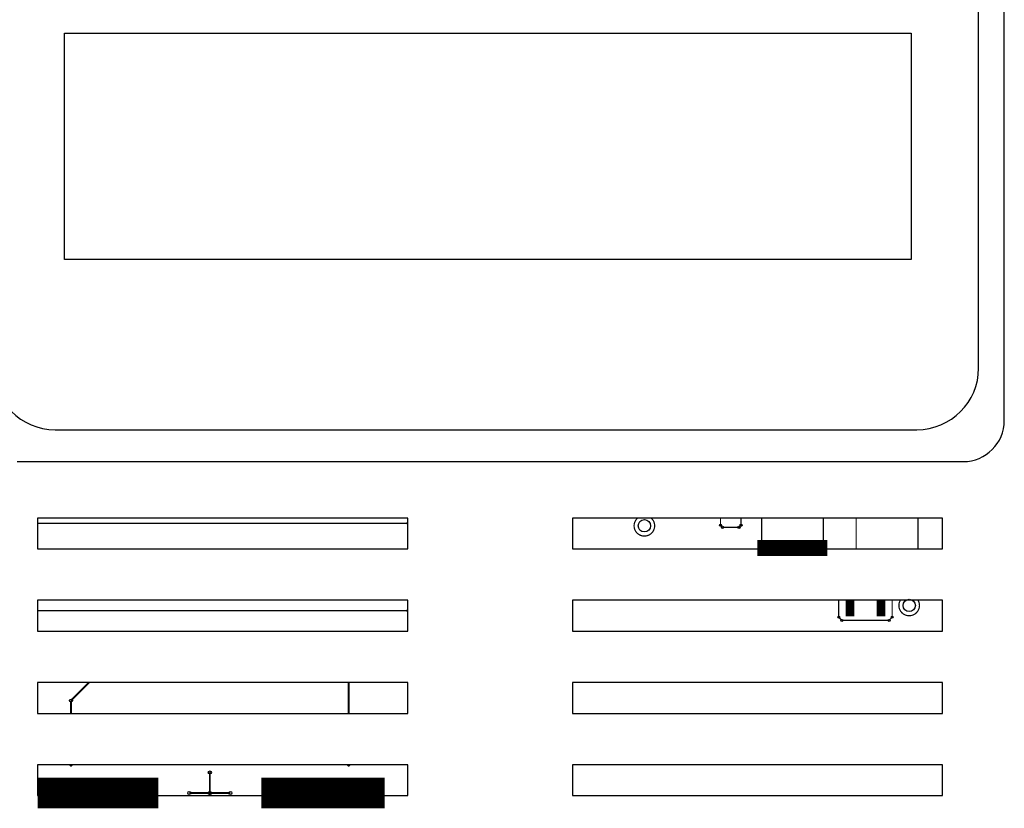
# Model space of a CAD drawing. Header units: millimetres. Extents: x 0 to 841, y 0 to 595.
# Tile 8 of 12: x 585 to 633, y 356 to 395. Entities that reach past the tile are written whole.
import ezdxf

# ---------------------------------------------------------------- set-up
doc = ezdxf.new("R2010")
doc.units = ezdxf.units.MM
doc.header["$LTSCALE"] = 65.395
for name, color, linetype in [('PCB_MAIN_07_NEW_01-SHAPE', 7, 'CONTINUOUS'), ('PRODUCT_LABEL_RX-SHAPE', 7, 'CONTINUOUS'), ('REAR_CASE_RE07-SHAPE', 7, 'CONTINUOUS')]:
    doc.layers.add(name, color=color, linetype=linetype)

msp = doc.modelspace()

# ---------------------------------------------------------------- linework, layer by layer
at = {"layer": 'PCB_MAIN_07_NEW_01-SHAPE', "color": 7, "linetype": 'Continuous'}
for points, const_width in [([(586.058, 370.032), (604.058, 370.032)], 0.0594), ([(619.258, 369.932), (619.258, 370.282)], 0.0594), ([(620.258, 370.282), (620.258, 369.932)], 0.0594), ([(621.258, 368.782), (621.258, 370.282)], 0.0594), ([(624.258, 370.282), (624.258, 368.782)], 0.0594), ([(625.858, 368.782), (625.858, 370.282)], 0.0594), ([(628.858, 370.282), (628.858, 368.782)], 0.0594), ([(619.358, 369.832), (619.258, 369.932)], 0.0594), ([(620.158, 369.832), (619.358, 369.832)], 0.0594), ([(620.258, 369.932), (620.158, 369.832)], 0.0594), ([(621.058, 368.832), (624.458, 368.832)], 0.772), ([(625.008, 366.282), (625.008, 365.459)], 0.0594), ([(625.558, 365.507), (625.558, 366.282)], 0.416), ([(627.058, 365.507), (627.058, 366.282)], 0.416), ([(627.608, 365.459), (627.608, 366.282)], 0.0594), ([(604.058, 365.782), (586.058, 365.782)], 0.0594), ([(625.008, 365.459), (625.161, 365.307)], 0.0594), ([(625.161, 365.307), (627.456, 365.307)], 0.0594), ([(627.456, 365.307), (627.608, 365.459)], 0.0594), ([(587.683, 361.407), (588.558, 362.282)], 0.0891), ([(601.183, 362.282), (601.183, 360.782)], 0.0891), ([(587.683, 360.782), (587.683, 361.407)], 0.0891), ([(591.933, 356.907), (586.058, 356.907)], 1.485), ([(594.433, 356.782), (594.433, 357.907)], 0.0891), ([(602.933, 356.907), (596.933, 356.907)], 1.485), ([(593.433, 356.907), (595.433, 356.907)], 0.0891)]:
    msp.add_lwpolyline(points, dxfattribs=dict(at, const_width=const_width))
at = {"layer": 'PCB_MAIN_07_NEW_01-SHAPE', "color": 7, "linetype": 'Continuous', "const_width": 0.0594}
for points in [[(615.228, 370.282, 2.646493), (615.889, 370.282)], [(628, 366.282, 1.732257), (628.866, 366.282)]]:
    msp.add_lwpolyline(points, format="xyb", dxfattribs=at)
at = {"layer": 'PCB_MAIN_07_NEW_01-SHAPE', "color": 7, "linetype": 'Continuous'}
for centre, radius in [((615.558, 369.907), 0.3), ((619.258, 369.932), 0.05), ((619.358, 369.832), 0.05), ((620.158, 369.832), 0.05), ((620.258, 369.932), 0.05), ((628.433, 366.032), 0.3), ((625.008, 365.459), 0.05), ((625.161, 365.307), 0.05), ((627.456, 365.307), 0.05), ((627.608, 365.459), 0.05), ((587.683, 361.407), 0.075), ((594.433, 357.907), 0.075), ((593.433, 356.907), 0.075), ((594.433, 356.907), 0.075), ((595.433, 356.907), 0.075)]:
    msp.add_circle(centre, radius, dxfattribs=at)
for centre, radius, start, end in [((604.058, 370.032), 0.05, 90.9626, 270), ((604.058, 365.782), 0.05, 90.9626, 270), ((587.683, 358.307), 0.075, 221.8153, 318.1839), ((601.183, 358.307), 0.075, 221.8153, 318.1839)]:
    msp.add_arc(centre, radius, start, end, dxfattribs=at)
at = {"layer": 'PRODUCT_LABEL_RX-SHAPE', "color": 7, "linetype": 'Continuous'}
for p, q in [((631.808, 377.582), (631.808, 404.482)), ((587.37, 382.869), (587.37, 393.872)), ((587.37, 393.872), (628.534, 393.872)), ((628.534, 393.872), (628.534, 382.869)), ((628.534, 382.869), (587.37, 382.869)), ((586.908, 374.582), (628.808, 374.582))]:
    msp.add_line(p, q, dxfattribs=at)
for centre, start, end in [((586.908, 377.582), 180, 270), ((628.808, 377.582), 270, 0)]:
    msp.add_arc(centre, 3, start, end, dxfattribs=at)
at = {"layer": 'REAR_CASE_RE07-SHAPE', "color": 7, "linetype": 'Continuous'}
for p, q in [((633.058, 375.032), (633.058, 407.032)), ((585.058, 373.032), (631.058, 373.032)), ((586.058, 370.282), (586.058, 368.782)), ((604.058, 370.282), (586.058, 370.282)), ((604.058, 368.782), (604.058, 370.282)), ((612.058, 370.282), (612.058, 368.782)), ((630.058, 370.282), (612.058, 370.282)), ((630.058, 368.782), (630.058, 370.282)), ((586.058, 368.782), (604.058, 368.782)), ((612.058, 368.782), (630.058, 368.782)), ((586.058, 366.282), (586.058, 364.782)), ((604.058, 366.282), (586.058, 366.282)), ((604.058, 364.782), (604.058, 366.282)), ((612.058, 366.282), (612.058, 364.782)), ((630.058, 366.282), (612.058, 366.282)), ((630.058, 364.782), (630.058, 366.282)), ((586.058, 364.782), (604.058, 364.782)), ((612.058, 364.782), (630.058, 364.782)), ((586.058, 362.282), (586.058, 360.782)), ((604.058, 362.282), (586.058, 362.282)), ((604.058, 360.782), (604.058, 362.282)), ((612.058, 362.282), (612.058, 360.782)), ((630.058, 362.282), (612.058, 362.282)), ((630.058, 360.782), (630.058, 362.282)), ((586.058, 360.782), (604.058, 360.782)), ((612.058, 360.782), (630.058, 360.782)), ((586.058, 358.282), (586.058, 356.782)), ((604.058, 358.282), (586.058, 358.282)), ((604.058, 356.782), (604.058, 358.282)), ((612.058, 358.282), (612.058, 356.782)), ((630.058, 358.282), (612.058, 358.282)), ((630.058, 356.782), (630.058, 358.282)), ((586.058, 356.782), (604.058, 356.782)), ((612.058, 356.782), (630.058, 356.782))]:
    msp.add_line(p, q, dxfattribs=at)
msp.add_arc((631.058, 375.032), 2, 270, 0, dxfattribs=at)

doc.saveas('drawing.dxf')
